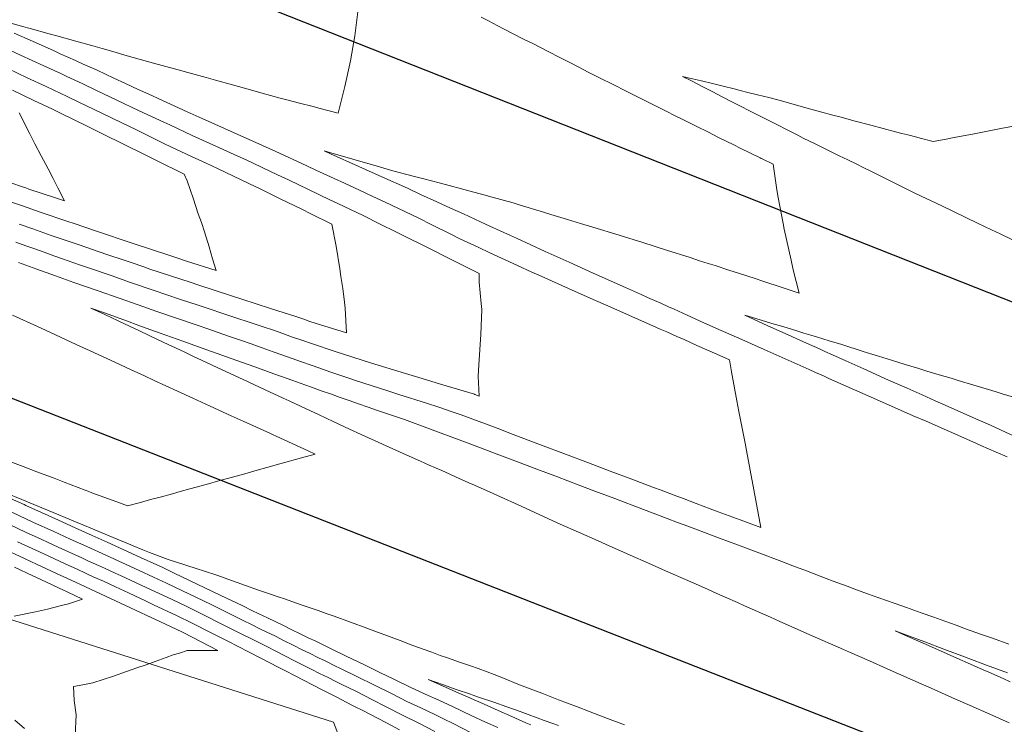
# Model space of a CAD drawing. Header units: inches. Extents: x 11351264 to 11356330, y 6702313 to 6706468.
# Tile 151 of 160: x 11355333 to 11355671, y 6705622 to 6705864. Entities that reach past the tile are written whole.
import ezdxf

# ---------------------------------------------------------------- set-up
doc = ezdxf.new("R2010")
doc.units = ezdxf.units.IN
doc.header["$MEASUREMENT"] = 0
doc.layers.add('Shumate_Contours_clip1', color=7, linetype='Continuous', lineweight=0)
doc.layers.add('Shumate_Parcels_clip1', color=7, linetype='Continuous', lineweight=0)
doc.layers.add('Shumate_Streets_clip1', color=7, linetype='Continuous')

msp = doc.modelspace()

# ---------------------------------------------------------------- linework, layer by layer
at = {"layer": 'Shumate_Contours_clip1'}
for points, elevation in [([(11355449.26, 6705866.39), (11355448.27, 6705858.13), (11355446.82, 6705849.59), (11355444.91, 6705840.76), (11355442.53, 6705831.65), (11355435.95, 6705833.35), (11355433.97, 6705833.88), (11355429.34, 6705835.08), (11355425.44, 6705836.12), (11355422.71, 6705836.84), (11355416.06, 6705838.62), (11355412.55, 6705839.61), (11355406.32, 6705841.39), (11355400.57, 6705842.96), (11355397.35, 6705843.85), (11355393.55, 6705844.89), (11355386.53, 6705846.81), (11355379.31, 6705848.8), (11355372.32, 6705850.77), (11355370.31, 6705851.33), (11355365.38, 6705852.77), (11355361.68, 6705853.83), (11355358.51, 6705854.75), (11355352.74, 6705856.35), (11355346.19, 6705858.16), (11355343.61, 6705858.87), (11355337.01, 6705860.69), (11355334.45, 6705861.38), (11355330.02, 6705862.62)], 1376), ([(11355491.62, 6705864.51), (11355493.81, 6705863.37), (11355498.98, 6705860.69), (11355506.33, 6705856.95), (11355508.99, 6705855.59), (11355514.78, 6705852.65), (11355518.27, 6705850.86), (11355522.36, 6705848.76), (11355524.76, 6705847.52), (11355528.46, 6705845.63), (11355533.08, 6705843.31), (11355535.84, 6705841.91), (11355542.11, 6705838.77), (11355548.35, 6705835.64), (11355551.13, 6705834.25), (11355554.95, 6705832.31), (11355558.06, 6705830.74), (11355560.22, 6705829.67), (11355565.47, 6705827.05), (11355569.2, 6705825.2), (11355572.89, 6705823.36), (11355578.17, 6705820.76), (11355580.33, 6705819.68), (11355587.14, 6705816.32), (11355587.49, 6705816.15), (11355587.83, 6705815.98), (11355591.67, 6705814.17), (11355592.78, 6705806.15), (11355593.26, 6705803.37), (11355595.06, 6705793.89), (11355595.43, 6705791.87), (11355597.8, 6705781.25), (11355598.5, 6705777.95), (11355600.55, 6705770), (11355595.01, 6705771.83), (11355587.73, 6705774.22), (11355585.76, 6705774.86), (11355579.73, 6705776.84), (11355576.48, 6705777.89), (11355571.74, 6705779.44), (11355569.34, 6705780.19), (11355566.35, 6705781.11), (11355563.15, 6705782.15), (11355555.04, 6705784.75), (11355546.94, 6705787.32), (11355538.83, 6705789.89), (11355529.78, 6705792.62), (11355525.59, 6705793.86), (11355521.15, 6705795.24), (11355515.45, 6705796.98), (11355512.89, 6705797.77), (11355504.63, 6705800.3), (11355502.48, 6705800.89), (11355495.38, 6705802.86), (11355492.54, 6705803.63), (11355486.13, 6705805.36), (11355479.36, 6705807.19), (11355477.2, 6705807.73), (11355471.89, 6705809.1), (11355469.18, 6705809.81), (11355463.46, 6705811.31), (11355460.53, 6705812.16), (11355455.54, 6705813.57), (11355450.29, 6705815.09), (11355447.58, 6705815.86), (11355440.08, 6705818.04), (11355437.73, 6705818.73), (11355439.96, 6705817.73), (11355449.65, 6705813.41), (11355457.53, 6705809.88), (11355466.38, 6705805.91), (11355470.73, 6705803.82), (11355476.36, 6705801.28), (11355481.01, 6705799.14), (11355485.47, 6705797.12), (11355491.3, 6705794.44), (11355494.58, 6705792.95), (11355501.61, 6705789.72), (11355503.69, 6705788.78), (11355513.54, 6705784.29), (11355521.75, 6705780.56), (11355529.98, 6705776.83), (11355541.06, 6705771.91), (11355546.14, 6705769.65), (11355548.59, 6705768.54), (11355550.96, 6705767.48), (11355553.12, 6705766.5), (11355555.78, 6705765.31), (11355557.66, 6705764.46), (11355562.2, 6705762.42), (11355567.92, 6705759.84), (11355573.81, 6705757.22), (11355579.84, 6705754.53), (11355584.14, 6705752.61), (11355588.53, 6705750.64), (11355594.68, 6705747.91), (11355596.77, 6705746.99), (11355600.83, 6705745.18), (11355604, 6705743.78), (11355606.18, 6705742.8), (11355608.82, 6705741.63), (11355610.69, 6705740.79), (11355616.59, 6705738.16), (11355624.21, 6705734.8), (11355631.08, 6705731.77), (11355639.63, 6705728), (11355644, 6705726.07), (11355652.01, 6705722.55), (11355660.03, 6705719.02), (11355662.8, 6705717.81), (11355668.05, 6705715.5), (11355671.83, 6705713.85)], 1374), ([(11355331.51, 6705859.12), (11355337.83, 6705856.3), (11355345.21, 6705852.98), (11355347.29, 6705852.03), (11355352.58, 6705849.66), (11355355.19, 6705848.47), (11355359.95, 6705846.33), (11355365.71, 6705843.6), (11355369.71, 6705841.8), (11355374.06, 6705839.8), (11355377.42, 6705838.28), (11355382.43, 6705835.98), (11355385.13, 6705834.76), (11355390.8, 6705832.15), (11355392.84, 6705831.23), (11355394.98, 6705830.29), (11355403.64, 6705826.41), (11355412.3, 6705822.53), (11355420.95, 6705818.65), (11355431.8, 6705813.6), (11355434.96, 6705812.1), (11355441.17, 6705809.27), (11355444.71, 6705807.62), (11355449.93, 6705805.24), (11355454.48, 6705803.13), (11355458.69, 6705801.2), (11355467.81, 6705796.77), (11355469.97, 6705795.74), (11355474.85, 6705793.33), (11355481.17, 6705790.21), (11355484.08, 6705788.75), (11355490.77, 6705785.62), (11355494.56, 6705783.84), (11355499.85, 6705781.38), (11355503.97, 6705779.49), (11355508.94, 6705777.19), (11355512.09, 6705775.75), (11355521.53, 6705771.6), (11355528.96, 6705768.31), (11355535.98, 6705765.21), (11355545.45, 6705761.01), (11355550.44, 6705758.8), (11355552.94, 6705757.68), (11355555.18, 6705756.68), (11355558.66, 6705755.14), (11355561.09, 6705754.05), (11355565.51, 6705752.1), (11355572.36, 6705749.07), (11355576.64, 6705747.18), (11355577.34, 6705743.04), (11355579.18, 6705733.09), (11355579.86, 6705729.46), (11355581.98, 6705718.57), (11355582.47, 6705716.02), (11355585.04, 6705702.54), (11355587.35, 6705689.64), (11355580.27, 6705692.29), (11355572.76, 6705695.11), (11355570.04, 6705696.13), (11355565.24, 6705697.93), (11355561.13, 6705699.48), (11355557.72, 6705700.76), (11355553.29, 6705702.43), (11355550.63, 6705703.42), (11355543.2, 6705706.22), (11355535.76, 6705709.02), (11355528.33, 6705711.82), (11355520.42, 6705714.81), (11355511.93, 6705718.02), (11355505.26, 6705720.54), (11355502.48, 6705721.6), (11355497, 6705723.68), (11355493.07, 6705725.19), (11355488.75, 6705726.84), (11355484.69, 6705728.3), (11355481.66, 6705729.34), (11355477.1, 6705730.96), (11355472.82, 6705732.27), (11355463.39, 6705735.26), (11355459.55, 6705736.49), (11355448.57, 6705740.02), (11355446.19, 6705740.85), (11355442.42, 6705742.13), (11355439.73, 6705743.06), (11355436.27, 6705744.24), (11355433.27, 6705745.29), (11355430.01, 6705746.46), (11355426.81, 6705747.59), (11355423.28, 6705748.85), (11355420.34, 6705749.88), (11355416.55, 6705751.24), (11355412.41, 6705752.7), (11355409.79, 6705753.6), (11355405.3, 6705755.17), (11355403.02, 6705755.96), (11355398.22, 6705757.66), (11355394.25, 6705758.98), (11355380.44, 6705763.65), (11355374.02, 6705765.93), (11355367.59, 6705768.21), (11355360.3, 6705770.8), (11355352.04, 6705773.69), (11355345.71, 6705775.96), (11355339.38, 6705778.23), (11355333.05, 6705780.51)], 1376), ([(11355326.85, 6705854.69), (11355333.76, 6705851.5), (11355341.67, 6705847.88), (11355347.5, 6705845.22), (11355349.58, 6705844.25), (11355354.83, 6705841.85), (11355359.77, 6705839.47), (11355366.75, 6705836.16), (11355374.41, 6705832.46), (11355377.15, 6705831.21), (11355382.85, 6705828.55), (11355384.86, 6705827.63), (11355392.57, 6705824.04), (11355401.92, 6705819.79), (11355408.21, 6705816.93), (11355411.01, 6705815.65), (11355421.78, 6705810.57), (11355425.53, 6705808.76), (11355432.46, 6705805.47), (11355439.72, 6705801.95), (11355442.47, 6705800.67), (11355451.11, 6705796.57), (11355456.79, 6705793.77), (11355462.31, 6705791.05), (11355464.85, 6705789.77), (11355473.45, 6705785.49), (11355481.34, 6705781.5), (11355484.53, 6705779.9), (11355490.88, 6705776.68), (11355490.9, 6705773.73), (11355491.55, 6705766.45), (11355491.75, 6705764.39), (11355491.49, 6705755.79), (11355490.75, 6705745.46), (11355490.51, 6705741.49), (11355490.88, 6705734.72), (11355489.42, 6705735.27), (11355489.25, 6705735.33), (11355477.65, 6705738.78), (11355471.31, 6705740.73), (11355465.69, 6705742.42), (11355453.66, 6705746.16), (11355441.59, 6705749.95), (11355439.53, 6705750.65), (11355435.48, 6705752.01), (11355433.08, 6705752.83), (11355430.43, 6705753.76), (11355426.61, 6705755.07), (11355423.65, 6705756.12), (11355420.37, 6705757.25), (11355416.84, 6705758.44), (11355413.16, 6705759.71), (11355406.84, 6705761.78), (11355394.58, 6705765.86), (11355388.55, 6705767.86), (11355379.24, 6705770.97), (11355371.43, 6705773.69), (11355364.76, 6705776.02), (11355357.69, 6705778.45), (11355353.99, 6705779.74), (11355348.15, 6705781.75), (11355345.17, 6705782.81), (11355341.83, 6705784), (11355338.65, 6705785.13), (11355335.52, 6705786.24), (11355332.14, 6705787.45)], 1378), ([(11355329.34, 6705846.96), (11355336.02, 6705843.81), (11355342.47, 6705840.81), (11355349.74, 6705837.41), (11355353.75, 6705835.46), (11355361.62, 6705831.67), (11355368.5, 6705828.31), (11355373.46, 6705825.91), (11355383.31, 6705821.08), (11355392.29, 6705816.85), (11355397.35, 6705814.5), (11355401.24, 6705812.69), (11355411.91, 6705807.59), (11355416.05, 6705805.57), (11355422.5, 6705802.46), (11355430.3, 6705798.62), (11355433.02, 6705797.3), (11355440.45, 6705793.63), (11355441.85, 6705786.11), (11355443.19, 6705778.3), (11355443.53, 6705775.71), (11355444.19, 6705771.56), (11355444.72, 6705766.86), (11355445.02, 6705764.79), (11355445.45, 6705756.4), (11355434.75, 6705759.69), (11355432.88, 6705760.31), (11355430.8, 6705761.03), (11355428.46, 6705761.82), (11355419.41, 6705764.71), (11355409.56, 6705767.92), (11355405.63, 6705769.18), (11355394.79, 6705772.73), (11355391.85, 6705773.7), (11355378.06, 6705778.24), (11355375.95, 6705778.97), (11355371.65, 6705780.43), (11355369.24, 6705781.26), (11355363.31, 6705783.27), (11355358.44, 6705784.94), (11355353.8, 6705786.51), (11355347.65, 6705788.62), (11355344.27, 6705789.77), (11355337.97, 6705791.99), (11355333.27, 6705793.65)], 1380), ([(11355679.8, 6705828.17), (11355670.18, 6705826.49), (11355660.54, 6705824.53), (11355653.61, 6705823.27), (11355650.91, 6705822.77), (11355646.47, 6705821.98), (11355642, 6705823.11), (11355640.87, 6705823.4), (11355637.76, 6705824.2), (11355635.68, 6705824.74), (11355633.55, 6705825.29), (11355629.34, 6705826.38), (11355625.12, 6705827.49), (11355619.72, 6705828.95), (11355614.48, 6705830.35), (11355612.1, 6705830.98), (11355607.82, 6705832.14), (11355603.3, 6705833.4), (11355598.03, 6705834.88), (11355594.42, 6705835.85), (11355590.11, 6705837), (11355586.29, 6705837.95), (11355582.98, 6705838.77), (11355580.32, 6705839.43), (11355578.27, 6705839.94), (11355574.52, 6705840.89), (11355570.79, 6705841.79), (11355567.07, 6705842.7), (11355564.02, 6705843.44), (11355560.58, 6705844.27), (11355563.63, 6705842.69), (11355567.72, 6705840.59), (11355570.69, 6705839.06), (11355574.37, 6705837.16), (11355577.73, 6705835.47), (11355579.94, 6705834.33), (11355584.02, 6705832.25), (11355588.11, 6705830.16), (11355592.19, 6705828.09), (11355597.07, 6705825.61), (11355600.11, 6705824.07), (11355601.95, 6705823.14), (11355606.22, 6705820.98), (11355614.25, 6705817.08), (11355617.2, 6705815.66), (11355620.25, 6705814.13), (11355622.51, 6705813.01), (11355625.05, 6705811.74), (11355627.82, 6705810.37), (11355629.87, 6705809.35), (11355634.69, 6705806.97), (11355640.41, 6705804.15), (11355649.45, 6705799.85), (11355657.68, 6705795.95), (11355661.64, 6705794.02), (11355666.4, 6705791.71), (11355669.37, 6705790.27), (11355673.8, 6705788.14)], 1372), ([(11355330.95, 6705839.58), (11355338.31, 6705836.04), (11355344.71, 6705833), (11355347.63, 6705831.56), (11355356.53, 6705827.22), (11355362.49, 6705824.26), (11355368.32, 6705821.41), (11355377.41, 6705816.89), (11355380.08, 6705815.58), (11355389.77, 6705810.75), (11355390.88, 6705808.42), (11355392.91, 6705802.49), (11355394.65, 6705797.15), (11355395.72, 6705794.14), (11355396.78, 6705790.97), (11355398.34, 6705785.89), (11355399.54, 6705781.74), (11355400.79, 6705777.72), (11355390.66, 6705780.99), (11355386.93, 6705782.21), (11355376.88, 6705785.47), (11355373.75, 6705786.53), (11355368.91, 6705788.14), (11355362.91, 6705790.16), (11355359.42, 6705791.32), (11355352.08, 6705793.81), (11355349.93, 6705794.53), (11355340.42, 6705797.75), (11355334.41, 6705799.85), (11355327.93, 6705802.11)], 1382), ([(11355333.27, 6705831.8), (11355336.95, 6705824.55), (11355338.66, 6705821.19), (11355340.86, 6705817.02), (11355343.18, 6705812.59), (11355344.92, 6705809.27), (11355346.56, 6705806.06), (11355348.81, 6705801.59), (11355345.68, 6705802.63), (11355336.6, 6705805.67), (11355335.54, 6705806.04), (11355334.4, 6705806.44), (11355326.27, 6705809.17)], 1384), ([(11355672.39, 6705649.75), (11355666.73, 6705651.74), (11355662.96, 6705653.08), (11355657.48, 6705655.01), (11355654.27, 6705656.18), (11355650.41, 6705657.57), (11355646.65, 6705658.94), (11355642.34, 6705660.45), (11355637.27, 6705662.27), (11355633.13, 6705663.72), (11355627.87, 6705665.59), (11355623.92, 6705666.98), (11355619.61, 6705668.57), (11355616.99, 6705669.54), (11355612.23, 6705671.32), (11355609.83, 6705672.23), (11355602.99, 6705674.81), (11355598.37, 6705676.55), (11355594.54, 6705677.99), (11355586.67, 6705680.97), (11355579.43, 6705683.7), (11355573.28, 6705686.01), (11355570.52, 6705687.05), (11355565.75, 6705688.85), (11355562.42, 6705690.11), (11355558.85, 6705691.46), (11355555.25, 6705692.82), (11355551.95, 6705694.07), (11355548.08, 6705695.53), (11355544.82, 6705696.76), (11355539.45, 6705698.79), (11355537.37, 6705699.57), (11355530.49, 6705702.18), (11355524.85, 6705704.32), (11355517.73, 6705707.01), (11355510.61, 6705709.71), (11355504.07, 6705712.19), (11355496.7, 6705714.98), (11355493.69, 6705716.12), (11355488.07, 6705718.27), (11355480.99, 6705720.9), (11355473.91, 6705723.52), (11355465.32, 6705726.72), (11355455.7, 6705729.88), (11355452.85, 6705730.9), (11355449.49, 6705732.06), (11355446.38, 6705733.18), (11355443.29, 6705734.25), (11355439.92, 6705735.46), (11355437.08, 6705736.45), (11355433.46, 6705737.75), (11355429.57, 6705739.15), (11355427, 6705740.07), (11355422.86, 6705741.55), (11355420.54, 6705742.38), (11355416.16, 6705743.96), (11355414.07, 6705744.7), (11355409.45, 6705746.36), (11355402.74, 6705748.76), (11355396.03, 6705751.16), (11355389.32, 6705753.56), (11355383.56, 6705755.64), (11355381.64, 6705756.29), (11355375.21, 6705758.61), (11355369.1, 6705760.82), (11355362.48, 6705763.22), (11355357.88, 6705764.88), (11355362.61, 6705762.65), (11355369.42, 6705759.44), (11355374.51, 6705757.04), (11355380.68, 6705754.14), (11355384.38, 6705752.4), (11355386.86, 6705751.23), (11355390.04, 6705749.74), (11355393.03, 6705748.33), (11355395.7, 6705747.08), (11355399.21, 6705745.43), (11355401.36, 6705744.42), (11355409.99, 6705740.43), (11355417.55, 6705736.89), (11355423.72, 6705734.01), (11355425.75, 6705733.06), (11355429.88, 6705731.13), (11355436.04, 6705728.25), (11355440.86, 6705726), (11355446.51, 6705723.35), (11355450.46, 6705721.55), (11355457.8, 6705718.21), (11355463.58, 6705715.59), (11355466.92, 6705714.11), (11355470.81, 6705712.38), (11355473.75, 6705711.08), (11355478.04, 6705709.17), (11355480.56, 6705708.05), (11355482.81, 6705707.05), (11355487.37, 6705705.01), (11355489.23, 6705704.19), (11355495.64, 6705701.32), (11355506.78, 6705696.28), (11355513.18, 6705693.38), (11355518.65, 6705690.89), (11355524.9, 6705688.1), (11355531.62, 6705685.1), (11355534.16, 6705683.98), (11355543.7, 6705679.76), (11355547.87, 6705677.92), (11355555.77, 6705674.42), (11355561.59, 6705671.85), (11355565.25, 6705670.23), (11355569.11, 6705668.52), (11355572.31, 6705667.1), (11355575.15, 6705665.84), (11355579.37, 6705663.97), (11355581.81, 6705662.89), (11355590.67, 6705658.96), (11355593.71, 6705657.62), (11355604.22, 6705652.97), (11355615.7, 6705647.89), (11355617.76, 6705646.98), (11355624.59, 6705643.96), (11355630.65, 6705641.27), (11355642.38, 6705636.09), (11355645.77, 6705634.59), (11355654.11, 6705630.9), (11355659.13, 6705628.68), (11355665.84, 6705625.71), (11355672.48, 6705622.78)], 1374), ([(11355331.02, 6705762.46), (11355339.58, 6705758.53), (11355342.29, 6705757.27), (11355352.84, 6705752.42), (11355357.6, 6705750.23), (11355366.1, 6705746.31), (11355371.6, 6705743.76), (11355376.23, 6705741.61), (11355379.56, 6705740.09), (11355387.49, 6705736.44), (11355392.76, 6705734.04), (11355398.76, 6705731.28), (11355405.95, 6705728), (11355410.05, 6705726.12), (11355419.14, 6705721.97), (11355420.35, 6705721.41), (11355421.38, 6705720.94), (11355432.34, 6705715.95), (11355434.72, 6705714.86), (11355430, 6705713.56), (11355422.62, 6705711.52), (11355418.16, 6705710.25), (11355414.79, 6705709.29), (11355411.43, 6705708.34), (11355406.32, 6705706.92), (11355402.06, 6705705.74), (11355397.38, 6705704.44), (11355391.77, 6705702.9), (11355388.44, 6705701.98), (11355385.82, 6705701.27), (11355381.62, 6705700.13), (11355378.3, 6705699.23), (11355374.81, 6705698.28), (11355370.39, 6705697.09), (11355366.71, 6705698.45), (11355358.22, 6705701.59), (11355357.14, 6705702.02), (11355355.9, 6705702.51), (11355348.65, 6705705.23), (11355345.23, 6705706.54), (11355339.37, 6705708.74), (11355334.59, 6705710.57), (11355330.07, 6705712.27)], 1376), ([(11355678.96, 6705732.87), (11355670.13, 6705735.52), (11355667.97, 6705736.17), (11355665.38, 6705736.95), (11355660.37, 6705738.47), (11355655.04, 6705740.06), (11355652.57, 6705740.8), (11355648.54, 6705742), (11355646.26, 6705742.7), (11355644.3, 6705743.3), (11355641.56, 6705744.13), (11355636.86, 6705745.58), (11355632.17, 6705747.03), (11355627.7, 6705748.41), (11355625.43, 6705749.12), (11355622.46, 6705750.03), (11355615.15, 6705752.38), (11355610.82, 6705753.7), (11355606.49, 6705755.02), (11355604.54, 6705755.6), (11355602.16, 6705756.33), (11355599.72, 6705757.06), (11355594.9, 6705758.51), (11355591.17, 6705759.63), (11355585.7, 6705761.27), (11355581.91, 6705762.4), (11355585.14, 6705760.94), (11355589.8, 6705758.84), (11355593.69, 6705757.08), (11355598.07, 6705755.11), (11355599.73, 6705754.37), (11355603.01, 6705752.89), (11355607.51, 6705750.86), (11355609.37, 6705750.02), (11355612, 6705748.84), (11355614.2, 6705747.85), (11355616.5, 6705746.81), (11355618.52, 6705745.91), (11355622.74, 6705744.01), (11355626.96, 6705742.11), (11355631.18, 6705740.22), (11355637.51, 6705737.41), (11355642.69, 6705735.09), (11355647.14, 6705733.1), (11355651.59, 6705731.11), (11355661.01, 6705726.94), (11355666.03, 6705724.7), (11355669.55, 6705723.13), (11355674.24, 6705721.04)], 1372), ([(11355540.71, 6705622.03), (11355534.84, 6705624.29), (11355528.97, 6705626.55), (11355524.22, 6705628.33), (11355518.08, 6705630.7), (11355512.35, 6705632.9), (11355506.54, 6705635.14), (11355503.62, 6705636.29), (11355499.78, 6705637.83), (11355495.99, 6705639.31), (11355493.63, 6705640.2), (11355490.55, 6705641.35), (11355487.9, 6705642.26), (11355484.5, 6705643.42), (11355479.66, 6705645.14), (11355477.53, 6705645.89), (11355474.65, 6705646.92), (11355471.73, 6705647.98), (11355468.16, 6705649.26), (11355463.77, 6705650.92), (11355455.1, 6705654.15), (11355452.45, 6705655.15), (11355441.15, 6705659.34), (11355438.43, 6705660.28), (11355435.73, 6705661.22), (11355429.95, 6705663.22), (11355424.17, 6705665.22), (11355421.97, 6705665.97), (11355418.38, 6705667.21), (11355415.24, 6705668.27), (11355410.84, 6705669.85), (11355403.55, 6705672.41), (11355401.31, 6705673.21), (11355396.44, 6705674.82), (11355394.31, 6705675.52), (11355390.39, 6705676.8), (11355384.31, 6705678.77), (11355377.9, 6705681.14), (11355375.67, 6705682.07), (11355372.36, 6705683.44), (11355369.89, 6705684.47), (11355366.84, 6705685.74), (11355364.12, 6705686.87), (11355361.32, 6705688.02), (11355358.35, 6705689.26), (11355355.12, 6705690.6), (11355352.58, 6705691.65), (11355349.07, 6705693.11), (11355346.81, 6705694.04), (11355343.02, 6705695.62), (11355341.04, 6705696.43), (11355336.98, 6705698.12), (11355334.17, 6705699.24), (11355328.57, 6705701.57)], 1374), ([(11355329.26, 6705700.12), (11355335, 6705697.52), (11355335.6, 6705697.24), (11355340.98, 6705694.8), (11355346.74, 6705692.19), (11355352.51, 6705689.57), (11355358.27, 6705686.95), (11355363.38, 6705684.64), (11355369.09, 6705682.05), (11355374.8, 6705679.45), (11355380.5, 6705676.86), (11355382, 6705676.17), (11355386.35, 6705674.09), (11355391.63, 6705671.58), (11355396.89, 6705669.06), (11355402.16, 6705666.54), (11355404.32, 6705665.47), (11355407.72, 6705663.85), (11355409.87, 6705662.8), (11355413.01, 6705661.3), (11355415.43, 6705660.12), (11355418.31, 6705658.75), (11355420.99, 6705657.44), (11355423.6, 6705656.19), (11355426.96, 6705654.53), (11355429.33, 6705653.39), (11355432.55, 6705651.82), (11355434.65, 6705650.81), (11355438.15, 6705649.12), (11355439.98, 6705648.24), (11355445.31, 6705645.66), (11355451.79, 6705642.51), (11355456.85, 6705640.04), (11355461.89, 6705637.58), (11355467.3, 6705634.94), (11355472.39, 6705632.64), (11355477.06, 6705630.51), (11355481.73, 6705628.38), (11355488.16, 6705625.27), (11355493.09, 6705623.04), (11355497.31, 6705621.15)], 1374), ([(11355330.72, 6705694.9), (11355338.2, 6705691.45), (11355344.96, 6705688.38), (11355350.72, 6705685.75), (11355356.48, 6705683.13), (11355362.96, 6705680.18), (11355368.67, 6705677.58), (11355374.37, 6705674.99), (11355379.35, 6705672.67), (11355383.74, 6705670.62), (11355389.26, 6705667.98), (11355393.78, 6705665.81), (11355399.03, 6705663.28), (11355406.79, 6705659.4), (11355410.52, 6705657.58), (11355412.37, 6705656.67), (11355415.79, 6705655), (11355417.95, 6705653.93), (11355421.06, 6705652.42), (11355423.87, 6705651), (11355427.1, 6705649.4), (11355430.23, 6705647.82), (11355432.79, 6705646.58), (11355435.84, 6705645.08), (11355438.1, 6705643.98), (11355441.46, 6705642.33), (11355443.42, 6705641.38), (11355448.73, 6705638.76), (11355455.21, 6705635.56), (11355461.06, 6705632.65), (11355466.09, 6705630.13), (11355470.94, 6705627.85), (11355475.9, 6705625.51), (11355478.61, 6705624.15), (11355481.95, 6705622.48), (11355488.12, 6705619.38)], 1376), ([(11355330.14, 6705690.57), (11355335.49, 6705688.1), (11355340.8, 6705685.64), (11355343.17, 6705684.57), (11355346.63, 6705682.98), (11355348.93, 6705681.93), (11355352.47, 6705680.31), (11355354.69, 6705679.3), (11355356.85, 6705678.31), (11355360.44, 6705676.67), (11355362.54, 6705675.72), (11355366.2, 6705674.05), (11355368.24, 6705673.12), (11355376.82, 6705669.12), (11355385.48, 6705665.08), (11355390.68, 6705662.57), (11355395.92, 6705660.03), (11355402.96, 6705656.47), (11355409.29, 6705653.26), (11355413.29, 6705651.28), (11355418.54, 6705648.66), (11355420.77, 6705647.53), (11355424.56, 6705645.62), (11355427.15, 6705644.29), (11355430.58, 6705642.56), (11355433.53, 6705641.05), (11355436.23, 6705639.72), (11355439.17, 6705638.26), (11355441.53, 6705637.09), (11355443.63, 6705636.06), (11355448.61, 6705633.57), (11355454.37, 6705630.63), (11355458.76, 6705628.39), (11355464.86, 6705625.28), (11355470.17, 6705622.68), (11355475.74, 6705619.81)], 1378), ([(11355332.74, 6705684.77), (11355340.24, 6705681.3), (11355343.42, 6705679.82), (11355347.14, 6705678.12), (11355349.25, 6705677.14), (11355352.89, 6705675.48), (11355356.44, 6705673.85), (11355358.65, 6705672.84), (11355362.12, 6705671.26), (11355366.28, 6705669.31), (11355370.69, 6705667.26), (11355376.75, 6705664.42), (11355379.25, 6705663.25), (11355387.23, 6705659.52), (11355392.83, 6705656.8), (11355398.78, 6705653.76), (11355404.73, 6705650.71), (11355411.81, 6705647.06), (11355416.04, 6705644.94), (11355422.04, 6705641.85), (11355424.05, 6705640.81), (11355428.03, 6705638.77), (11355430.46, 6705637.51), (11355434.02, 6705635.68), (11355436.88, 6705634.19), (11355439.64, 6705632.81), (11355442.07, 6705631.6), (11355445.36, 6705629.87), (11355447.76, 6705628.64), (11355451.45, 6705626.71), (11355453.45, 6705625.68), (11355459.13, 6705622.71), (11355463.61, 6705620.35)], 1380), ([(11355326.95, 6705682.86), (11355335.35, 6705678.96), (11355339.24, 6705677.15), (11355346.04, 6705673.98), (11355351.1, 6705671.65), (11355356.01, 6705669.39), (11355364.58, 6705665.39), (11355368.02, 6705663.77), (11355373.13, 6705661.38), (11355378.5, 6705658.86), (11355381.67, 6705657.37), (11355388.98, 6705653.94), (11355389.73, 6705653.57), (11355395.66, 6705650.5), (11355401.4, 6705647.53), (11355396.2, 6705647.57), (11355390.84, 6705647.56), (11355388.16, 6705646.69), (11355386.08, 6705646.01), (11355383.64, 6705645.15), (11355379.83, 6705643.77), (11355376.8, 6705642.68), (11355373.59, 6705641.57), (11355370.02, 6705640.39), (11355365.61, 6705638.79), (11355358.5, 6705636.47), (11355355.07, 6705635.8), (11355351.84, 6705635.18), (11355352.15, 6705630.44), (11355352.86, 6705625.49), (11355352.44, 6705618.39)], 1382), ([(11355331.69, 6705676.05), (11355337.97, 6705673.11), (11355340.68, 6705671.85), (11355348.67, 6705668.12), (11355349.31, 6705667.82), (11355349.93, 6705667.54), (11355354.94, 6705665.19), (11355350.19, 6705663.55), (11355347.78, 6705662.92), (11355342.95, 6705661.74), (11355338.82, 6705660.8), (11355331.59, 6705659.26)], 1384), ([(11355671.9, 6705639.87), (11355664.73, 6705642.56), (11355658.71, 6705644.82), (11355657.22, 6705645.35), (11355650.15, 6705648.01), (11355643.56, 6705650.49), (11355636.14, 6705653.29), (11355633.43, 6705654.31), (11355635.98, 6705653.18), (11355642.96, 6705650.09), (11355648.98, 6705647.41), (11355655.55, 6705644.5), (11355658.15, 6705643.35), (11355663.52, 6705640.97), (11355665.5, 6705640.09), (11355670.41, 6705637.91), (11355672.85, 6705636.83)], 1372), ([(11355518.06, 6705621.85), (11355516.09, 6705622.54), (11355513.1, 6705623.62), (11355510.79, 6705624.43), (11355507.68, 6705625.59), (11355504.97, 6705626.61), (11355500.41, 6705628.23), (11355495.88, 6705629.81), (11355491.38, 6705631.36), (11355489.04, 6705632.17), (11355487.89, 6705632.56), (11355483.06, 6705634.23), (11355478.61, 6705635.76), (11355473.4, 6705637.56), (11355478.3, 6705635.42), (11355482.91, 6705633.4), (11355487.66, 6705631.31), (11355488.19, 6705631.06), (11355492.56, 6705629.14), (11355497.34, 6705627.03), (11355502.12, 6705624.92), (11355506.9, 6705622.8), (11355508.57, 6705622.08)], 1372), ([(11355331.81, 6705623.73), (11355335.07, 6705620.85)], 1384)]:
    msp.add_lwpolyline(points, dxfattribs=dict(at, elevation=elevation))
at = {"layer": 'Shumate_Parcels_clip1'}
msp.add_lwpolyline([(11354905, 6705355), (11354748, 6705606), (11354784, 6705646.5), (11354914, 6705790.5), (11355441, 6705623), (11355457, 6705581.5), (11354952, 6705374)], close=True, dxfattribs=at)
at = {"layer": 'Shumate_Streets_clip1', "color": 1}
for points in [[(11354040.62, 6706244.92), (11354500, 6706060), (11355633, 6705615.5)], [(11354925.19, 6706060.2), (11355374, 6705885.5), (11355929, 6705666)]]:
    msp.add_lwpolyline(points, dxfattribs=at)

doc.saveas('drawing.dxf')
